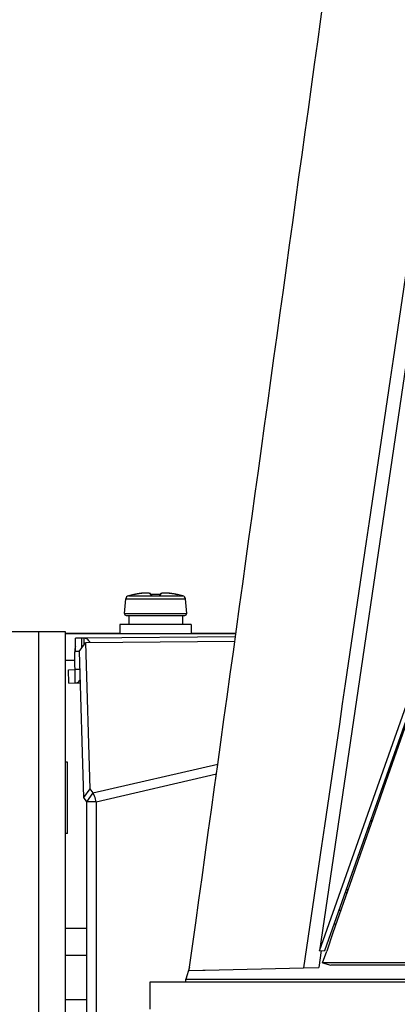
# Model space of a CAD drawing. Header units: millimetres. Extents: x 0 to 420, y 0 to 297.
# Tile 18 of 256: x 83.22 to 87.44, y 84.31 to 95.32. Entities that reach past the tile are written whole.
import ezdxf

# ---------------------------------------------------------------- set-up
doc = ezdxf.new("R2010")
doc.units = ezdxf.units.MM
doc.header["$LTSCALE"] = 23.1
doc.layers.get('0').update_dxf_attribs({"linetype": 'CONTINUOUS'})
doc.layers.add('AXES', color=7, linetype='CONTINUOUS')
doc.layers.add('DIM_PILOTEES', color=7, linetype='CONTINUOUS')
doc.styles.get("Standard").update_dxf_attribs({"font": 'txt', "width": 0.7})
doc.dimstyles.new('DIMSTYLE_4', dxfattribs={"dimtxt": 2.5, "dimasz": 3.5, "dimexe": 2, "dimexo": 0, "dimtad": 1, "dimdec": 0, "dimlfac": 10, "dimdsep": 46, "dimtxsty": 'Standard', "dimblk": '_FILLED', "dimblk1": '_FILLED', "dimblk2": '_FILLED', "dimcen": 0.09, "dimazin": 2, "dimtp": 0.8, "dimtm": 0.8, "dimtfac": 1, "dimtdec": 0, "dimtofl": 0, "dimtmove": 0, "dimatfit": 3, "dimldrblk": '_FILLED', "dimfxl": 0, "dimtolj": 1, "dimarcsym": 0})

# ---------------------------------------------------------------- blocks, each defined once
blk = doc.blocks.new('_FILLED')
at = {"color": 0, "linetype": 'ByBlock'}
blk.add_solid([(0, 0), (-1, 0.1429), (-1, -0.1429)], dxfattribs=at)
blk = doc.blocks.new('*D10')
at = {"layer": 'DIM_PILOTEES', "color": 2, "linetype": 'Continuous'}
for p, q in [((124.125, 106.042), (62.184, 106.042)), ((64.184, 106.042), (64.184, 79.644)), ((64.184, 53.247), (64.184, 79.644)), ((101.372, 53.247), (62.184, 53.247))]:
    blk.add_line(p, q, dxfattribs=at)
at = {"layer": 'DIM_PILOTEES', "color": 2, "linetype": 'Continuous', "xscale": 3.5, "yscale": 3.5, "zscale": 3.5}
for p, rotation in [((64.184, 106.042), 90), ((64.184, 53.247), 270)]:
    blk.add_blockref('_FILLED', p, dxfattribs=dict(at, rotation=rotation))
at = {"layer": 'DIM_PILOTEES', "color": 2, "linetype": 'Continuous', "insert": (61.059, 82.896), "char_height": 2.5, "width": 8.57143, "attachment_point": 2, "rotation": 90, "line_spacing_factor": 0.9}
blk.add_mtext('{\\ftxt;\\W0.0001;\\H0.0001;\\~}{\\ftxt;\\W2.2857142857;\\H2.5; }{\\ftxt;\\W0.0001;\\H0.0001;\\~}', dxfattribs=at)

msp = doc.modelspace()

# ---------------------------------------------------------------- linework, layer by layer
at = {"color": 7, "linetype": 'Continuous'}
for p, q in [((88.6921, 99.3005), (86.5717, 84.905)), ((86.5717, 84.905), (91.1597, 97.886)), ((84.3891, 88.6788), (84.4034, 88.8427)), ((84.4034, 88.8427), (85.0709, 88.8427)), ((84.4331, 88.8779), (85.0412, 88.8779)), ((84.4925, 88.8915), (84.4925, 88.8918)), ((84.4925, 88.8915), (84.4925, 88.8918)), ((84.4926, 88.8912), (84.4925, 88.8915)), ((84.4926, 88.8912), (84.4925, 88.8915)), ((84.4953, 88.8914), (84.4946, 88.8914)), ((84.4971, 88.8917), (84.4951, 88.8914)), ((84.4989, 88.8919), (84.5106, 88.894)), ((84.5031, 88.8927), (84.5009, 88.8923)), ((84.5055, 88.8931), (84.5031, 88.8927)), ((84.5082, 88.8936), (84.5055, 88.8931)), ((84.511, 88.8941), (84.5082, 88.8936)), ((84.5138, 88.8946), (84.511, 88.8941)), ((84.5256, 88.8968), (84.5138, 88.8946)), ((84.5403, 88.8993), (84.5255, 88.8968)), ((84.5545, 88.9015), (84.5401, 88.8993)), ((84.5683, 88.9033), (84.5543, 88.9014)), ((84.5815, 88.9048), (84.5681, 88.9033)), ((84.594, 88.9061), (84.5813, 88.9048)), ((84.6057, 88.907), (84.5938, 88.9061)), ((84.6167, 88.9076), (84.6056, 88.907)), ((84.6268, 88.9079), (84.6165, 88.9076)), ((84.636, 88.908), (84.6267, 88.9079)), ((84.6444, 88.9078), (84.6359, 88.908)), ((84.652, 88.9074), (84.6443, 88.9078)), ((84.6587, 88.9067), (84.6519, 88.9074)), ((84.6646, 88.9058), (84.6586, 88.9067)), ((84.6879, 88.8918), (84.6876, 88.8928)), ((84.6884, 88.8917), (84.6879, 88.8918)), ((84.6899, 88.8916), (84.6882, 88.8917)), ((84.6915, 88.8915), (84.6896, 88.8916)), ((84.6932, 88.8914), (84.6912, 88.8915)), ((84.6951, 88.8914), (84.6929, 88.8914)), ((84.6971, 88.8914), (84.6948, 88.8914)), ((84.6987, 88.8914), (84.6967, 88.8914)), ((84.7094, 88.8917), (84.6971, 88.8914)), ((84.6987, 88.8912), (84.6987, 88.8914)), ((84.7777, 88.8914), (84.7757, 88.8914)), ((84.7757, 88.8912), (84.7757, 88.8914)), ((84.7796, 88.8914), (84.7773, 88.8914)), ((84.7815, 88.8914), (84.7796, 88.8914)), ((84.7848, 88.8916), (84.783, 88.8915)), ((84.7862, 88.8917), (84.7846, 88.8916)), ((84.7873, 88.8919), (84.786, 88.8917)), ((84.7868, 88.8928), (84.7864, 88.8918)), ((84.8098, 88.9058), (84.8046, 88.9047)), ((84.8158, 88.9067), (84.8098, 88.9058)), ((84.8225, 88.9074), (84.8157, 88.9067)), ((84.83, 88.9078), (84.8224, 88.9074)), ((84.8384, 88.908), (84.83, 88.9078)), ((84.8477, 88.9079), (84.8383, 88.908)), ((84.8578, 88.9076), (84.8476, 88.9079)), ((84.8688, 88.907), (84.8577, 88.9076)), ((84.8806, 88.9061), (84.8687, 88.907)), ((84.8931, 88.9048), (84.8804, 88.9061)), ((84.9063, 88.9033), (84.8929, 88.9048)), ((84.92, 88.9014), (84.9061, 88.9033)), ((84.9343, 88.8993), (84.9198, 88.9015)), ((84.9489, 88.8968), (84.9341, 88.8993)), ((84.9606, 88.8946), (84.9487, 88.8968)), ((84.964, 88.894), (84.9606, 88.8946)), ((84.9666, 88.8935), (84.963, 88.8942)), ((84.9638, 88.894), (84.9755, 88.8919)), ((84.9693, 88.893), (84.9656, 88.8937)), ((84.9716, 88.8926), (84.9691, 88.893)), ((84.9736, 88.8923), (84.9713, 88.8926)), ((84.9752, 88.892), (84.9734, 88.8923)), ((84.9761, 88.8919), (84.9745, 88.8921)), ((84.9769, 88.8917), (84.976, 88.8919)), ((84.9773, 88.8917), (84.9767, 88.8918)), ((84.9786, 88.8915), (84.9773, 88.8917)), ((84.9798, 88.8914), (84.9786, 88.8915)), ((84.9819, 88.8918), (84.9818, 88.8912)), ((85.0853, 88.6788), (85.0709, 88.8427)), ((84.3891, 88.6788), (85.0853, 88.6788)), ((84.409, 88.657), (85.0654, 88.657)), ((84.4372, 88.657), (84.4372, 88.557)), ((85.0372, 88.657), (85.0372, 88.557)), ((78.3856, 88.477), (83.7252, 88.477)), ((83.4252, 88.477), (83.4252, 64.837)), ((83.7252, 88.477), (83.7252, 64.837)), ((84.3372, 88.557), (84.3372, 88.457)), ((85.1372, 88.557), (84.3372, 88.557)), ((85.1372, 88.557), (85.1372, 88.457)), ((83.7252, 88.457), (85.6361, 88.457)), ((83.9061, 88.4043), (83.8399, 88.4022)), ((83.8413, 88.2522), (83.8399, 88.4022)), ((83.9335, 88.4046), (83.9061, 88.4043)), ((83.9061, 88.4043), (83.9071, 88.2897)), ((85.6309, 88.4193), (83.9335, 88.4046)), ((83.9335, 88.4046), (83.9343, 88.327)), ((85.6235, 88.3657), (83.952, 88.3513)), ((83.8812, 88.2541), (83.952, 88.3513)), ((83.952, 88.3513), (83.9997, 86.7161)), ((83.7252, 88.157), (83.8342, 88.157)), ((83.8333, 88.252), (83.8413, 88.2521)), ((83.8366, 87.902), (83.8333, 88.252)), ((83.7635, 88.0498), (83.8352, 88.052)), ((83.765, 87.8998), (83.7635, 88.0498)), ((83.8871, 88.0526), (83.8352, 88.052)), ((84.0335, 86.6707), (85.4335, 86.9942)), ((84.0708, 86.5735), (85.4183, 86.8849)), ((83.9997, 86.7161), (83.9289, 86.6189)), ((83.9997, 86.7161), (84.0335, 86.6707)), ((84.0335, 86.6707), (83.9627, 86.5735)), ((84.0708, 86.5735), (83.9627, 86.5735)), ((84.0708, 86.5735), (84.0708, 81.507)), ((87.1326, 86.2766), (87.1148, 86.2766)), ((87.1606, 86.3566), (87.1431, 86.3566)), ((86.8604, 85.5566), (86.8812, 85.5566)), ((86.8722, 85.5901), (86.8929, 85.5901)), ((86.8114, 85.3566), (86.7897, 85.3566)), ((85.1185, 84.7207), (85.1875, 85.2187)), ((86.7367, 85.2066), (86.759, 85.2066)), ((83.7252, 85.157), (83.9627, 85.157)), ((83.7252, 84.857), (83.9627, 84.857)), ((86.5925, 84.9067), (86.5651, 84.7192)), ((86.5717, 84.905), (86.6317, 84.9097)), ((86.6067, 84.7704), (86.699, 84.7446)), ((161.5515, 84.7446), (86.699, 84.7446)), ((85.1185, 84.7207), (85.0752, 84.5866)), ((85.1136, 84.6856), (85.2655, 84.6891)), ((85.2655, 84.6891), (85.2938, 84.6898)), ((85.2938, 84.6898), (86.3924, 84.7152)), ((86.3924, 84.7152), (86.5651, 84.7192)), ((84.6752, 84.2525), (84.6752, 84.5566)), ((84.6752, 84.5566), (124.1152, 84.5566)), ((85.0752, 84.5566), (85.0752, 84.5866)), ((85.0752, 84.5866), (163.1752, 84.5866)), ((83.9627, 84.357), (83.7252, 84.357))]:
    msp.add_line(p, q, dxfattribs=at)
at = {"color": 3, "linetype": 'Continuous'}
for p, q in [((86.6317, 84.9097), (91.2046, 97.8477)), ((83.7252, 88.4597), (84.3372, 88.46)), ((85.1372, 88.4605), (85.6366, 88.4608)), ((83.8812, 88.2541), (83.9289, 86.6189)), ((83.8812, 88.2535), (83.8413, 88.2522)), ((83.765, 87.8998), (83.8366, 87.902)), ((83.8366, 87.902), (83.8915, 87.9025)), ((83.8915, 87.9009), (83.8366, 87.9004)), ((83.9289, 86.6189), (83.9627, 86.5735)), ((83.9627, 86.5735), (83.9627, 81.507)), ((86.6067, 84.7704), (86.6528, 84.9024)), ((86.6067, 84.7704), (86.6526, 84.9023)), ((161.6438, 84.7704), (86.6067, 84.7704))]:
    msp.add_line(p, q, dxfattribs=at)
at = {"color": 7, "linetype": 'Continuous'}
for points in [[(84.5009, 88.8923), (84.499, 88.892), (84.4982, 88.8918), (84.4974, 88.8917), (84.4971, 88.8917)], [(84.6876, 88.8928), (84.6852, 88.8964), (84.6821, 88.8994), (84.6785, 88.9016), (84.6744, 88.9033), (84.6698, 88.9047), (84.6646, 88.9058)], [(84.6882, 88.8917), (84.6869, 88.8919), (84.6859, 88.892), (84.6851, 88.8922), (84.6845, 88.8923), (84.6842, 88.8924)], [(84.7757, 88.8914), (84.7652, 88.8917), (84.7513, 88.892), (84.7373, 88.892), (84.7234, 88.892), (84.7094, 88.8917)], [(84.7832, 88.8915), (84.7812, 88.8914), (84.7793, 88.8914)], [(84.8045, 88.9047), (84.8, 88.9033), (84.7959, 88.9015), (84.7923, 88.8994), (84.7891, 88.8964), (84.7868, 88.8928)], [(84.7901, 88.8924), (84.7902, 88.8924), (84.7902, 88.8924), (84.7898, 88.8923), (84.7892, 88.8922), (84.7884, 88.892), (84.7873, 88.8919)]]:
    msp.add_lwpolyline(points, dxfattribs=at)
at = {"color": 3, "linetype": 'Continuous'}
msp.add_arc((1427.0327, -382.661), 1419.5894, 160.2161403, 160.7697502, dxfattribs=at)
at = {"color": 7, "linetype": 'Continuous'}
for centre, radius, start, end in [((84.4433, 88.8392), 0.04, 104.67713, 175), ((84.7372, 87.717), 1.2, 101.76567, 104.67713), ((84.4945, 88.882), 0.01, 75.29213, 101.76567), ((84.4946, 88.8814), 0.0101, 88.6393, 101.71061), ((84.3862, 89.5595), 0.6771, 280.58406, 280.87982), ((84.679, 88.0373), 0.8731, 99.75855, 100.89136), ((84.6779, 88.0437), 0.8666, 99.33054, 99.75948), ((84.6763, 88.0533), 0.8568, 98.89795, 99.33058), ((84.6742, 88.0665), 0.8435, 98.46858, 98.89816), ((84.6708, 88.0894), 0.8203, 97.82492, 98.46994), ((84.6669, 88.1177), 0.7918, 97.37624, 97.82411), ((84.6632, 88.1463), 0.763, 96.90276, 97.37666), ((84.6599, 88.174), 0.735, 96.54931, 96.90204), ((84.6551, 88.2162), 0.6926, 95.67273, 96.55509), ((84.651, 88.2568), 0.6518, 95.43716, 95.6665), ((84.7372, 87.691), 1.2009, 88.16263, 91.83614), ((84.8232, 88.2551), 0.6535, 84.30731, 84.54224), ((84.8191, 88.2149), 0.6939, 83.43478, 84.30137), ((84.8144, 88.173), 0.736, 83.07966, 83.44028), ((84.811, 88.1452), 0.764, 82.60843, 83.07901), ((84.8073, 88.1166), 0.7928, 82.1541, 82.60878), ((84.8034, 88.0886), 0.8211, 81.51853, 82.1534), ((84.8001, 88.066), 0.844, 81.08745, 81.51981), ((84.798, 88.0529), 0.8572, 80.65786, 81.08768), ((84.7965, 88.0434), 0.8669, 80.22047, 80.65788), ((84.7954, 88.0373), 0.8731, 79.10867, 80.22144), ((85.0847, 89.5409), 0.6581, 259.11364, 259.41789), ((84.9798, 88.882), 0.01, 78.23433, 104.71239), ((84.9798, 88.8814), 0.0101, 78.29479, 91.35129), ((84.7372, 87.717), 1.2, 75.32287, 78.23433), ((85.0311, 88.8392), 0.04, 5, 75.32287), ((84.409, 88.677), 0.02, 175, 270), ((85.0654, 88.677), 0.02, 270, 5), ((84.0778, 88.2543), 0.2445, 176.57478, 180.53764)]:
    msp.add_arc(centre, radius, start, end, dxfattribs=at)
for points in [[(85.1875, 85.2187), (85.9346, 90.6111), (86.681, 96.0036), (87.427, 101.3961)], [(88.5315, 99.2474), (87.8199, 94.4031), (87.1072, 89.559), (86.3925, 84.7152)], [(84.6783, 88.8946), (84.6808, 88.8947), (84.6835, 88.8938), (84.6853, 88.8921)], [(84.7961, 88.8946), (84.7936, 88.8947), (84.7909, 88.8938), (84.789, 88.8921)], [(83.8406, 88.3128), (83.8369, 88.2985), (83.8346, 88.2837), (83.8338, 88.2689)]]:
    msp.add_open_spline(points, degree=3, dxfattribs=at)
for points, knots in [([(84.4926, 88.8912), (84.4926, 88.8911), (84.4934, 88.8913), (84.4944, 88.8912), (84.4965, 88.8916), (84.498, 88.8918), (84.4989, 88.8919)], [0, 0, 0, 0, 0.0677211, 0.2623949, 0.5774185, 1, 1, 1, 1]), ([(84.6783, 88.8946), (84.6787, 88.8959), (84.6783, 88.8994), (84.6735, 88.9029), (84.6662, 88.9053), (84.6558, 88.907), (84.6427, 88.9079), (84.6268, 88.908), (84.6087, 88.9073), (84.5959, 88.9063), (84.5892, 88.9056)], [0, 0, 0, 0, 0.0431963, 0.0968959, 0.1767462, 0.286823, 0.4269009, 0.5948355, 0.7872743, 1, 1, 1, 1]), ([(84.6783, 88.8946), (84.678, 88.8936), (84.683, 88.8916), (84.6858, 88.8916), (84.6884, 88.8914)], [0, 0, 0, 0, 0.2830045, 1, 1, 1, 1]), ([(84.6884, 88.8914), (84.6892, 88.8914), (84.6926, 88.8911), (84.6961, 88.8911), (84.6987, 88.8912)], [0, 0, 0, 0, 0.2345646, 1, 1, 1, 1]), ([(84.7757, 88.8912), (84.7766, 88.8912), (84.7801, 88.8911), (84.7836, 88.8912), (84.7862, 88.8914)], [0, 0, 0, 0, 0.2615199, 1, 1, 1, 1]), ([(84.7862, 88.8914), (84.7887, 88.8916), (84.7915, 88.8917), (84.7964, 88.8937), (84.7961, 88.8946)], [0, 0, 0, 0, 0.7167463, 1, 1, 1, 1]), ([(84.8854, 88.9056), (84.8787, 88.9062), (84.8658, 88.9073), (84.8477, 88.908), (84.8318, 88.9079), (84.8186, 88.907), (84.8082, 88.9053), (84.8009, 88.9029), (84.7961, 88.8994), (84.7957, 88.8959), (84.7961, 88.8946)], [0, 0, 0, 0, 0.2126851, 0.4051218, 0.5730806, 0.7131928, 0.8232994, 0.903165, 0.9568514, 1, 1, 1, 1]), ([(84.9755, 88.8919), (84.9764, 88.8918), (84.9779, 88.8916), (84.98, 88.8912), (84.9809, 88.8913), (84.9818, 88.8911), (84.9818, 88.8912)], [0, 0, 0, 0, 0.4225633, 0.737599, 0.9323177, 1, 1, 1, 1]), ([(84.0057, 88.3518), (83.9977, 88.3667), (83.9787, 88.3926), (83.9475, 88.4047), (83.9335, 88.4046)], [0, 0, 0, 0, 0.5482433, 1, 1, 1, 1]), ([(84.0708, 86.5735), (84.0698, 86.5824), (84.0638, 86.6168), (84.0491, 86.6498), (84.0335, 86.6707)], [0, 0, 0, 0, 0.2555089, 1, 1, 1, 1])]:
    msp.add_open_spline(points, degree=3, knots=knots, dxfattribs=at)
at = {"color": 3, "linetype": 'Continuous'}
msp.add_open_spline([(83.8366, 87.902), (83.8415, 87.9021), (83.8625, 87.905), (83.8805, 87.9193), (83.8907, 87.9318)], degree=3, knots=[0, 0, 0, 0, 0.2319162, 1, 1, 1, 1], dxfattribs=at)
at = {"layer": 'AXES', "color": 7, "linetype": 'Continuous'}
for p, q in [((83.7502, 87.017), (83.7252, 87.017)), ((83.7502, 86.217), (83.7502, 87.017)), ((83.7502, 86.217), (83.7252, 86.217))]:
    msp.add_line(p, q, dxfattribs=at)

# ---------------------------------------------------------------- dimensions: what is measured, and where the dimension line sits
at = {"layer": 'DIM_PILOTEES', "color": 2, "linetype": 'Continuous'}
dim = msp.add_linear_dim(base=(64.1844, 53.2465), p1=(124.1252, 106.0416), p2=(101.3716, 53.2465), angle=270, text='{\\ftxt;\\W0.0001;\\H0.0001;\\~}{\\ftxt;\\W2.2857142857;\\H2.5; }{\\ftxt;\\W0.0001;\\H0.0001;\\~}', dimstyle='DIMSTYLE_4', dxfattribs=at)
dim.commit()
dim.dimension.update_dxf_attribs({"geometry": '*D10', "text_midpoint": (64.1844, 82.5384), "dimtype": 160})

doc.saveas('drawing.dxf')
